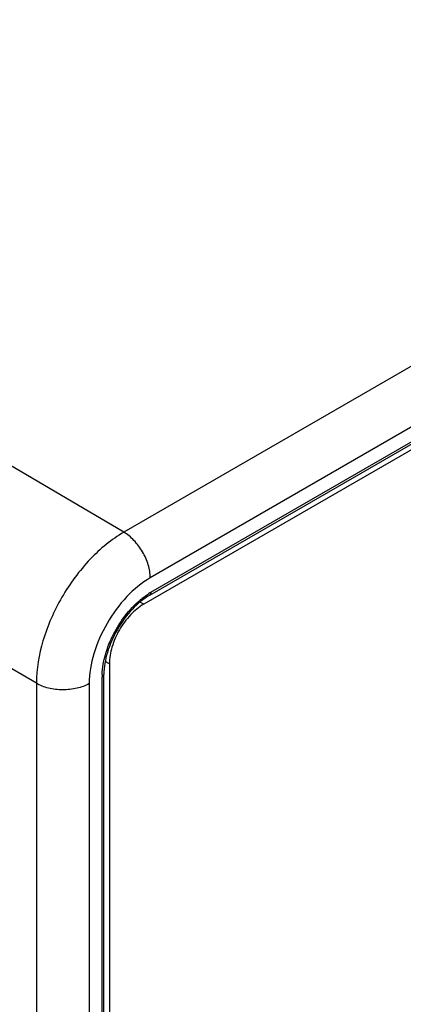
# Model space of a CAD drawing. Header units: inches. Extents: x 0 to 34, y 0 to 22.
# Tile 32 of 117: x 2.204 to 2.515, y 16.643 to 17.44. Entities that reach past the tile are written whole.
import ezdxf

# ---------------------------------------------------------------- set-up
doc = ezdxf.new("R2010")
doc.units = ezdxf.units.IN
doc.header["$LTSCALE"] = 1.87
doc.header["$MEASUREMENT"] = 0
doc.layers.get('0').update_dxf_attribs({"linetype": 'CONTINUOUS'})
doc.layers.add('02___PRT_ALL_AXES', color=7, linetype='CONTINUOUS')

msp = doc.modelspace()

# ---------------------------------------------------------------- linework, layer by layer
at = {"color": 7, "linetype": 'CONTINUOUS'}
for p, q in [((3.00752, 17.44021), (2.28837, 17.02498)), ((3.02892, 17.40336), (2.30977, 16.98813)), ((2.30936, 16.97411), (2.96471, 17.35249)), ((2.31038, 16.97636), (2.96573, 17.35475)), ((2.28837, 17.02498), (1.75551, 17.33811)), ((2.21748, 16.90262), (1.68471, 17.2157)), ((2.27221, 14.26697), (2.27221, 16.90976)), ((2.21748, 16.90262), (2.21748, 14.2584)), ((2.26027, 16.9024), (2.26027, 14.25818)), ((2.27077, 14.26496), (2.27077, 16.90775))]:
    msp.add_line(p, q, dxfattribs=at)
for centre, start, end in [((2.33757, 16.9293), 120.01469, 122.16719), ((2.32511, 16.90774), 177.83374, 179.98689)]:
    msp.add_arc(centre, 0.05434, start, end, dxfattribs=at)
for points, knots in [([(2.28837, 17.02498), (2.27829, 17.01922), (2.25921, 17.00329), (2.23695, 16.97303), (2.22177, 16.93868), (2.21745, 16.91422), (2.21748, 16.90262)], [0, 0, 0, 0, 0.237456, 0.500169, 0.76279, 1, 1, 1, 1]), ([(2.30977, 16.98813), (2.30977, 16.99163), (2.30845, 16.99901), (2.30386, 17.00936), (2.29715, 17.01847), (2.2914, 17.02326), (2.28837, 17.02498)], [0, 0, 0, 0, 0.237505, 0.500548, 0.763292, 1, 1, 1, 1]), ([(2.30977, 16.98813), (2.30274, 16.98407), (2.28945, 16.97288), (2.27392, 16.95167), (2.26332, 16.92763), (2.26027, 16.91052), (2.26027, 16.9024)], [0, 0, 0, 0, 0.23722, 0.500001, 0.762785, 1, 1, 1, 1]), ([(2.30936, 16.97411), (2.30413, 16.97109), (2.29418, 16.96266), (2.28252, 16.94671), (2.27453, 16.92863), (2.27221, 16.9158), (2.27221, 16.90976)], [0, 0, 0, 0, 0.235348, 0.500005, 0.764659, 1, 1, 1, 1]), ([(2.30157, 16.97012), (2.30214, 16.97061), (2.30441, 16.97245), (2.3068, 16.97415), (2.30863, 16.97531)], [0, 0, 0, 0, 0.257222, 1, 1, 1, 1]), ([(2.31038, 16.97636), (2.31038, 16.97611), (2.31033, 16.97528), (2.30988, 16.9744), (2.30936, 16.97411)], [0, 0, 0, 0, 0.294992, 1, 1, 1, 1]), ([(2.27081, 16.90979), (2.27101, 16.91521), (2.27304, 16.9265), (2.28164, 16.94796), (2.29259, 16.96258), (2.30157, 16.97012)], [0, 0, 0, 0, 0.234833, 0.491661, 1, 1, 1, 1]), ([(2.27077, 16.90775), (2.27099, 16.90788), (2.27168, 16.90834), (2.27221, 16.90917), (2.27221, 16.90976)], [0, 0, 0, 0, 0.294987, 1, 1, 1, 1]), ([(2.26027, 16.9024), (2.25723, 16.90064), (2.25013, 16.89809), (2.2388, 16.89691), (2.22751, 16.8982), (2.22048, 16.90083), (2.21748, 16.90262)], [0, 0, 0, 0, 0.237777, 0.501114, 0.763843, 1, 1, 1, 1])]:
    msp.add_open_spline(points, degree=3, knots=knots, dxfattribs=at)
at = {"layer": '02___PRT_ALL_AXES', "color": 7, "linetype": 'CONTINUOUS'}
for p, q in [((2.95534, 17.34249), (2.3045, 16.9667)), ((2.3045, 16.9667), (2.30141, 16.96848)), ((2.27666, 16.91848), (2.27333, 16.9204)), ((2.27666, 16.91848), (2.27666, 14.28089))]:
    msp.add_line(p, q, dxfattribs=at)
msp.add_open_spline([(2.3045, 16.9667), (2.30055, 16.96441), (2.29307, 16.95812), (2.28434, 16.94619), (2.27837, 16.93267), (2.27666, 16.92304), (2.27666, 16.91848)], degree=3, knots=[0, 0, 0, 0, 0.237222, 0.500006, 0.762787, 1, 1, 1, 1], dxfattribs=at)

doc.saveas('drawing.dxf')
